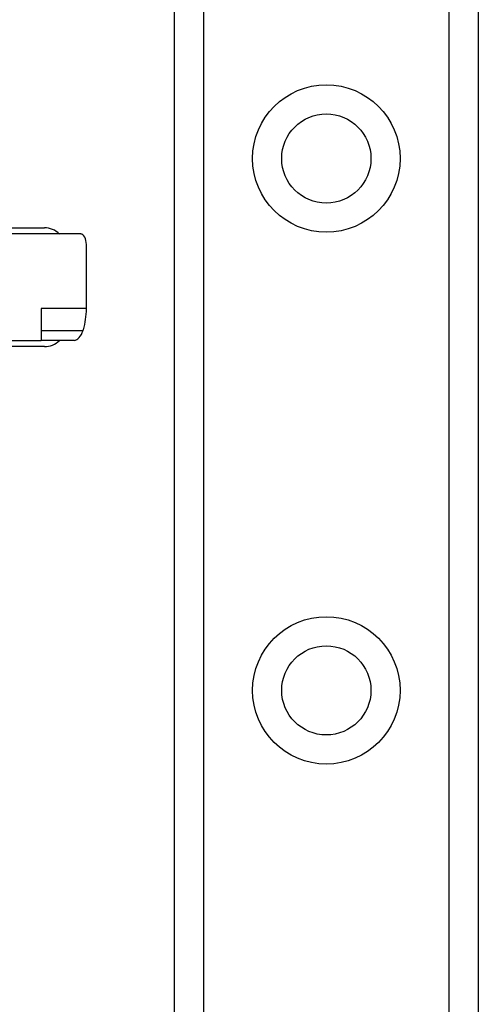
# Model space of a CAD drawing. Header units: inches. Extents: x 0 to 101, y -11 to 66.
# Tile 11 of 86: x 7.26 to 8.31, y 26.23 to 28.47. Entities that reach past the tile are written whole.
import ezdxf

# ---------------------------------------------------------------- set-up
doc = ezdxf.new("R2010")
doc.units = ezdxf.units.IN
doc.header["$LTSCALE"] = 6.067211
doc.header["$MEASUREMENT"] = 0
doc.layers.add('Visible Edges(ANSI)', color=7, linetype='Continuous', lineweight=25)
doc.layers.add('Visible Tangent Edges(ANSI)', color=7, linetype='Continuous', lineweight=25)

msp = doc.modelspace()

# ---------------------------------------------------------------- linework, layer by layer
at = {"layer": 'Visible Edges(ANSI)'}
for p, q in [((7.6129, 24.1144), (7.6129, 45.5296)), ((8.3052, 45.5296), (8.3052, 24.1144)), ((7.243, 27.9962), (7.3168, 27.9962)), ((7.3996, 27.982), (7.2349, 27.982)), ((7.4125, 27.8118), (7.4125, 27.9577)), ((7.3093, 27.8118), (7.3093, 27.7395)), ((7.2349, 27.7395), (7.3093, 27.7395)), ((7.3168, 27.7252), (7.243, 27.7252)), ((7.3853, 27.7395), (7.3093, 27.7395))]:
    msp.add_line(p, q, dxfattribs=at)
at = {"layer": 'Visible Edges(ANSI)', "flags": 128}
msp.add_lwpolyline([(7.4051, 27.762), (7.4051, 27.7621), (7.4051, 27.7622), (7.4052, 27.7622), (7.4052, 27.7623), (7.4052, 27.7624), (7.4052, 27.7625), (7.4053, 27.7625), (7.4053, 27.7626), (7.4053, 27.7627), (7.4053, 27.7627), (7.4054, 27.7628), (7.4054, 27.7629), (7.4054, 27.763), (7.4054, 27.763), (7.4054, 27.7631), (7.4055, 27.7632), (7.4055, 27.7633), (7.4055, 27.7633), (7.4055, 27.7634), (7.4056, 27.7635), (7.4056, 27.7635), (7.4056, 27.7636), (7.4056, 27.7637), (7.4056, 27.7637)], dxfattribs=at)
at = {"layer": 'Visible Edges(ANSI)'}
for centre in [(7.959, 28.154), (7.959, 26.9417)]:
    msp.add_circle(centre, 0.1016, dxfattribs=at)
for centre, radius, start, end in [((7.3168, 27.9477), 0.0485, 44.9104, 90), ((6.7556, 27.8607), 0.6062, 11.537, 11.7228), ((7.3168, 27.7737), 0.0485, 270, 315.0896), ((6.7556, 27.8607), 0.6062, 348.2772, 348.463)]:
    msp.add_arc(centre, radius, start, end, dxfattribs=at)
for centre, major_axis, ratio, start_param, end_param in [((7.3996, 27.9577), (0, 0.0242), 0.532359, 4.712389, 6.283185), ((7.2894, 27.8118), (0, 0.1455), 0.846518, 4.375874, 4.712389), ((7.3927, 27.7637), (-0.0098, -0.0238), 0.47244, 0.192077, 1.691889)]:
    msp.add_ellipse(centre, major_axis=major_axis, ratio=ratio, start_param=start_param, end_param=end_param, dxfattribs=at)
at = {"layer": 'Visible Tangent Edges(ANSI)'}
for p, q in [((7.6793, 45.5296), (7.6793, 24.1144)), ((8.2388, 24.1144), (8.2388, 45.5296)), ((7.4125, 27.8118), (7.3093, 27.8118)), ((7.3093, 27.762), (7.4051, 27.762))]:
    msp.add_line(p, q, dxfattribs=at)
for centre in [(7.959, 28.154), (7.959, 26.9417)]:
    msp.add_circle(centre, 0.168, dxfattribs=at)

doc.saveas('drawing.dxf')
